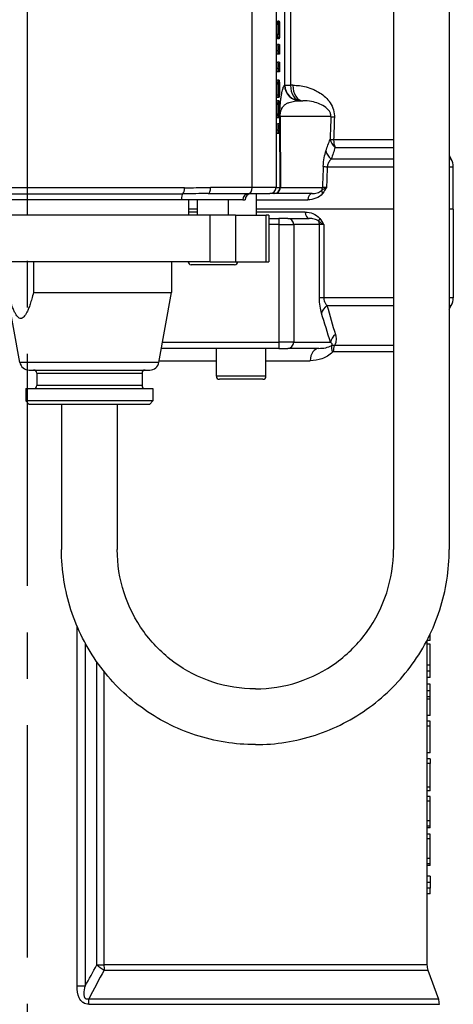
# Model space of a CAD drawing. Header units: millimetres. Extents: x -309 to 8091, y -6405 to -465.
# Tile 23 of 57: x 2917 to 3057, y -4530 to -4212. Entities that reach past the tile are written whole.
import ezdxf

# ---------------------------------------------------------------- set-up
doc = ezdxf.new("R2010")
doc.units = ezdxf.units.MM
doc.header["$LTSCALE"] = 20
doc.linetypes.add('MITTE', pattern=[2, 1.25, -0.25, 0.25, -0.25])
doc.layers.add('02-LINIE-035', color=2, linetype='CONTINUOUS')
doc.layers.add('05-ACHSE', color=1, linetype='MITTE')

msp = doc.modelspace()

# ---------------------------------------------------------------- linework, layer by layer
at = {"layer": '02-LINIE-035'}
for p, q in [((3037.88, -4082.88), (3037.88, -4382.88)), ((3055.88, -4082.88), (3055.88, -4382.88)), ((2992.24, -4265.88), (2992.24, -4157.69)), ((2999.98, -4157.49), (2999.98, -4265.88)), ((3002.82, -4232.88), (3002.82, -4161.15)), ((3004.64, -4161.15), (3004.64, -4232.88)), ((3000.77, -4213.16), (3000.27, -4213.16)), ((3000.84, -4212.4), (3000.34, -4212.4)), ((3000.99, -4212.24), (3000.49, -4212.24)), ((3000.84, -4212.4), (3000.84, -4213.41)), ((3001.05, -4213.84), (3000.93, -4213.84)), ((3000.77, -4216.44), (3000.27, -4216.44)), ((3000.92, -4216.81), (3000.9, -4216.81)), ((3001.05, -4216.21), (3000.93, -4216.21)), ((3000.83, -4217.5), (3000.33, -4217.5)), ((3000.94, -4217.86), (3000.44, -4217.86)), ((3000.98, -4219.68), (3000.48, -4219.68)), ((3000.98, -4219.68), (3001.02, -4219.68)), ((3000.26, -4222.82), (3000.26, -4221.77)), ((3000.76, -4221.77), (3000.26, -4221.77)), ((3000.76, -4222.82), (3000.26, -4222.82)), ((3001, -4220.78), (3000.5, -4220.78)), ((3000.76, -4222.82), (3000.76, -4221.77)), ((3000.76, -4221.77), (3001.03, -4221.77)), ((3001.11, -4222.82), (3000.76, -4222.82)), ((3001.11, -4222.14), (3001.11, -4222.82)), ((3000.98, -4225.42), (3000.48, -4225.42)), ((3001, -4226.52), (3000.5, -4226.52)), ((3000.98, -4225.42), (3001.02, -4225.42)), ((3000.26, -4228.56), (3000.26, -4227.51)), ((3000.76, -4227.51), (3000.26, -4227.51)), ((3000.76, -4228.56), (3000.26, -4228.56)), ((3000.76, -4228.56), (3000.76, -4227.51)), ((3000.76, -4227.51), (3001.03, -4227.51)), ((3001.11, -4228.56), (3000.76, -4228.56)), ((3001.11, -4227.89), (3001.11, -4228.56)), ((3000.92, -4231.2), (3000.42, -4231.2)), ((3000.92, -4232.9), (3000.81, -4232.9)), ((3001.02, -4232.54), (3000.95, -4232.54)), ((3002.73, -4232.88), (3002.82, -4232.88)), ((3002.82, -4232.88), (3004.64, -4232.88)), ((3005.39, -4232.88), (3004.64, -4232.88)), ((3000.92, -4235.29), (3000.81, -4235.29)), ((3001.06, -4233.32), (3000.97, -4233.32)), ((3001.05, -4235.24), (3000.97, -4235.24)), ((3001.02, -4235.64), (3000.97, -4235.64)), ((3001.02, -4236.68), (3001.02, -4235.64)), ((3000.79, -4238.72), (3000.29, -4238.72)), ((3000.87, -4236.83), (3000.37, -4236.83)), ((3000.93, -4237.87), (3000.43, -4237.87)), ((3000.81, -4239.49), (3001.05, -4239.49)), ((3001.02, -4236.68), (3000.91, -4236.68)), ((3007.72, -4237.88), (3008.59, -4237.88)), ((3000.77, -4242.21), (3000.27, -4242.21)), ((3000.93, -4243.44), (3000.43, -4243.44)), ((3000.98, -4245.31), (3000.48, -4245.31)), ((3000.98, -4245.31), (3001.02, -4245.31)), ((3001.28, -4265.88), (3001.18, -4243.09)), ((3001.29, -4243.01), (3001.38, -4265.93)), ((3017.68, -4243.01), (3001.29, -4243.01)), ((3000.26, -4248.45), (3000.26, -4247.4)), ((3000.76, -4247.4), (3000.26, -4247.4)), ((3000.76, -4248.45), (3000.26, -4248.45)), ((3001, -4246.41), (3000.5, -4246.41)), ((3000.76, -4248.45), (3000.76, -4247.4)), ((3000.76, -4247.4), (3001.03, -4247.4)), ((3001.11, -4248.45), (3000.76, -4248.45)), ((3001.11, -4247.77), (3001.11, -4248.45)), ((3037.88, -4250.48), (3018.54, -4250.48)), ((3019.03, -4252.98), (3037.88, -4252.98)), ((3037.88, -4256.72), (3017.8, -4256.72)), ((3055.88, -4255.61), (3056.52, -4256.72)), ((3056.52, -4256.72), (3055.88, -4256.72)), ((3016.5, -4259.22), (3037.88, -4259.22)), ((3055.88, -4259.22), (3057.19, -4259.22)), ((3057.19, -4272.88), (3057.19, -4259.22)), ((2970.41, -4266.01), (2868.97, -4266.01)), ((2869.48, -4267.94), (2969.9, -4267.94)), ((2974.56, -4267.91), (2974.56, -4267.91)), ((2978.04, -4267.88), (2991.27, -4267.88)), ((2992.24, -4265.88), (2978.83, -4265.88)), ((2991.27, -4267.88), (2997.98, -4267.88)), ((2999.98, -4265.88), (2992.24, -4265.88)), ((2993.69, -4274.88), (2993.69, -4267.88)), ((2999.28, -4267.88), (2997.98, -4267.88)), ((2999.45, -4267.88), (2999.28, -4267.88)), ((3011.58, -4267.88), (2999.45, -4267.88)), ((2999.98, -4265.88), (3001.28, -4265.88)), ((3001.38, -4265.93), (3014.94, -4265.93)), ((2969.39, -4269.88), (2869.99, -4269.88)), ((2989.23, -4269.88), (2969.39, -4269.88)), ((2971.69, -4269.88), (2971.69, -4274.88)), ((2974.56, -4274.88), (2974.56, -4269.88)), ((2984.56, -4274.88), (2984.56, -4269.88)), ((2989.23, -4269.88), (2989.99, -4269.88)), ((2989.99, -4269.88), (2989.99, -4269.88)), ((2993.69, -4269.88), (3010.26, -4269.88)), ((2974.56, -4272.88), (2971.69, -4272.88)), ((2974.56, -4272.88), (2971.69, -4272.88)), ((2974.56, -4273.88), (2971.69, -4273.88)), ((3037.88, -4272.88), (2993.69, -4272.88)), ((3037.88, -4272.88), (2993.69, -4272.88)), ((3009.36, -4273.88), (2993.69, -4273.88)), ((3057.19, -4272.88), (3055.88, -4272.88)), ((3057.19, -4272.88), (3055.88, -4272.88)), ((3057.19, -4272.88), (3057.19, -4301.56)), ((2978.64, -4274.88), (2898.11, -4274.88)), ((2978.64, -4289.88), (2978.64, -4274.88)), ((2986.84, -4274.88), (2978.64, -4274.88)), ((2986.84, -4274.88), (2996.75, -4274.88)), ((2986.84, -4274.88), (2986.84, -4289.88)), ((2996.75, -4289.88), (2996.75, -4274.88)), ((2997.66, -4274.88), (2996.75, -4274.88)), ((2997.66, -4274.88), (2997.66, -4289.88)), ((2997.66, -4275.88), (3000.91, -4275.88)), ((3003.72, -4275.88), (3000.91, -4275.88)), ((3003.72, -4275.88), (3010.66, -4275.88)), ((3000.96, -4277.88), (2997.66, -4277.88)), ((3000.96, -4277.88), (3005.66, -4277.88)), ((3000.96, -4315.88), (3000.96, -4277.88)), ((3013.99, -4277.88), (3005.66, -4277.88)), ((3005.66, -4277.88), (3005.66, -4315.88)), ((3015.34, -4277.88), (3013.99, -4277.88)), ((3013.99, -4301.56), (3013.99, -4277.88)), ((3015.34, -4277.88), (3015.34, -4301.56)), ((2978.64, -4289.88), (2898.11, -4289.88)), ((2921.62, -4289.88), (2921.62, -4299.88)), ((2966.19, -4289.88), (2966.19, -4299.88)), ((2978.64, -4289.88), (2986.84, -4289.88)), ((2986.84, -4289.88), (2996.75, -4289.88)), ((2996.75, -4289.88), (2997.66, -4289.88)), ((2986.56, -4290.88), (2972.56, -4290.88)), ((2917.25, -4322.41), (2913.19, -4299.88)), ((2921.62, -4299.88), (2966.19, -4299.88)), ((2962.13, -4322.41), (2966.19, -4299.88)), ((3015.34, -4301.56), (3013.99, -4301.56)), ((3037.88, -4301.56), (3015.34, -4301.56)), ((3057.19, -4301.56), (3055.88, -4301.56)), ((3016.4, -4304.03), (3037.88, -4304.03)), ((3055.88, -4304.03), (3056.54, -4304.03)), ((3055.88, -4305.19), (3056.54, -4304.03)), ((2963.31, -4315.88), (3000.96, -4315.88)), ((3005.66, -4315.88), (3000.96, -4315.88)), ((3005.66, -4315.88), (3017.58, -4315.88)), ((3000.91, -4317.88), (2962.95, -4317.88)), ((2980.69, -4326.88), (2980.69, -4317.88)), ((2996.69, -4326.88), (2996.69, -4317.88)), ((3000.91, -4317.88), (3003.72, -4317.88)), ((3013.82, -4317.88), (3003.72, -4317.88)), ((3018.44, -4318.94), (3037.88, -4318.94)), ((3037.88, -4316.96), (3018.84, -4316.96)), ((2962.23, -4321.88), (2980.69, -4321.88)), ((2996.69, -4321.88), (3010.99, -4321.88)), ((2962.13, -4322.41), (2917.25, -4322.41)), ((2920.2, -4324.88), (2959.18, -4324.88)), ((2922.69, -4325.88), (2956.69, -4325.88)), ((2922.69, -4325.88), (2922.69, -4329.88)), ((2956.69, -4325.88), (2956.69, -4329.88)), ((2996.69, -4326.88), (2980.69, -4326.88)), ((2995.69, -4327.88), (2981.69, -4327.88)), ((2919.19, -4330.88), (2960.19, -4330.88)), ((2919.19, -4330.88), (2919.19, -4334.88)), ((2956.69, -4329.88), (2922.69, -4329.88)), ((2960.19, -4330.88), (2960.19, -4334.88)), ((2960.19, -4334.88), (2919.19, -4334.88)), ((2920.19, -4335.88), (2919.19, -4334.88)), ((2959.19, -4335.88), (2960.19, -4334.88)), ((2920.19, -4335.88), (2959.19, -4335.88)), ((2930.69, -4335.88), (2930.69, -4382.88)), ((2948.69, -4335.88), (2948.69, -4382.88)), ((2935.7, -4523.85), (2935.7, -4407.59)), ((3049.69, -4411.03), (3049.29, -4411.03)), ((3049.69, -4411.03), (3049.69, -4410.2)), ((3049.69, -4412.26), (3049.69, -4411.03)), ((2938.32, -4413.02), (2938.32, -4523.85)), ((3048.69, -4412.2), (3048.69, -4420.19)), ((3049.69, -4412.26), (3048.69, -4412.26)), ((3049.69, -4413.41), (3048.69, -4413.41)), ((3049.69, -4420.19), (3049.69, -4413.41)), ((2942.14, -4517.01), (2942.14, -4419.2)), ((3048.69, -4420.19), (3048.69, -4422.11)), ((3049.69, -4420.19), (3048.69, -4420.19)), ((3049.69, -4422.11), (3049.69, -4420.19)), ((2944.4, -4422.23), (2944.4, -4517.01)), ((3049.69, -4422.11), (3048.69, -4422.11)), ((3048.69, -4422.11), (3048.69, -4428.5)), ((3049.69, -4424.22), (3049.69, -4422.11)), ((3049.69, -4424.22), (3048.69, -4424.22)), ((3049.69, -4426.31), (3048.69, -4426.31)), ((3049.69, -4428.5), (3049.69, -4426.31)), ((3048.69, -4428.5), (3048.69, -4430.47)), ((3049.69, -4428.5), (3048.69, -4428.5)), ((3049.69, -4430.47), (3048.69, -4430.47)), ((3048.69, -4430.47), (3048.69, -4441.51)), ((3049.69, -4430.47), (3049.69, -4428.5)), ((3049.69, -4431.2), (3049.69, -4430.47)), ((3049.69, -4431.2), (3048.69, -4431.2)), ((3049.69, -4436.43), (3049.69, -4431.2)), ((3049.69, -4436.43), (3048.69, -4436.43)), ((3049.69, -4438.34), (3048.69, -4438.34)), ((3049.69, -4439.89), (3048.69, -4439.89)), ((3049.69, -4439.89), (3049.69, -4438.34)), ((3049.69, -4448.57), (3049.69, -4439.89)), ((3048.69, -4445.17), (3048.69, -4453.65)), ((3049.69, -4448.57), (3048.69, -4448.57)), ((3049.69, -4450.47), (3048.69, -4450.47)), ((3049.69, -4452.01), (3048.69, -4452.01)), ((3049.69, -4450.47), (3049.69, -4452.01)), ((3049.69, -4459.6), (3049.69, -4452.01)), ((3048.69, -4457.29), (3048.69, -4466.04)), ((3049.69, -4459.6), (3048.69, -4459.6)), ((3049.69, -4460.83), (3048.69, -4460.83)), ((3049.69, -4460.83), (3049.69, -4459.6)), ((3049.69, -4462.61), (3048.69, -4462.61)), ((3049.69, -4464.16), (3048.69, -4464.16)), ((3049.69, -4464.16), (3049.69, -4462.61)), ((3049.69, -4470.55), (3049.69, -4464.16)), ((3048.69, -4469.38), (3048.69, -4478.18)), ((3049.69, -4470.55), (3048.69, -4470.55)), ((3049.69, -4472.24), (3049.69, -4470.55)), ((3049.69, -4472.24), (3048.69, -4472.24)), ((3049.69, -4472.8), (3048.69, -4472.8)), ((3049.69, -4474.76), (3048.69, -4474.76)), ((3049.69, -4472.8), (3049.69, -4472.24)), ((3049.69, -4476.3), (3049.69, -4474.76)), ((3049.69, -4476.3), (3048.69, -4476.3)), ((3049.69, -4482.69), (3049.69, -4476.3)), ((3048.69, -4481.53), (3048.69, -4492.21)), ((3049.69, -4482.69), (3048.69, -4482.69)), ((3049.69, -4484.38), (3048.69, -4484.38)), ((3049.69, -4484.38), (3049.69, -4482.69)), ((3049.69, -4484.95), (3049.69, -4484.38)), ((3049.69, -4484.95), (3048.69, -4484.95)), ((3049.69, -4488.37), (3048.69, -4488.37)), ((3049.69, -4490.39), (3048.69, -4490.39)), ((3049.69, -4488.37), (3049.69, -4490.39)), ((3049.69, -4490.39), (3049.69, -4492.21)), ((3048.69, -4492.21), (3048.69, -4494.13)), ((3049.69, -4492.21), (3048.69, -4492.21)), ((3049.69, -4494.13), (3049.69, -4492.21)), ((3049.69, -4494.13), (3048.69, -4494.13)), ((3048.69, -4494.13), (3048.69, -4517.01)), ((2942.14, -4517.01), (2944.4, -4517.01)), ((3048.69, -4517.01), (2944.4, -4517.01)), ((2944.46, -4518.72), (3048.99, -4518.72)), ((3048.99, -4518.72), (3052.39, -4528.05)), ((2938.32, -4523.85), (2935.7, -4523.85)), ((3052.39, -4528.05), (2939.48, -4528.05)), ((2939.53, -4529.76), (3052.69, -4529.76))]:
    msp.add_line(p, q, dxfattribs=at)
for centre, radius, start, end in [((3052.19, -4259.22), 5, 0, 30), ((2991.99, -4269.88), 2, 90, 180), ((2972.56, -4289.88), 1, 180, 270), ((2986.56, -4289.88), 1, 270, 0), ((3052.19, -4301.56), 5, 330.4612, 0), ((2920.2, -4321.88), 3, 190.204, 270), ((2921.69, -4325.88), 1, 0, 90), ((2957.69, -4325.88), 1, 90, 180), ((2959.18, -4321.88), 3, 270, 349.796), ((2981.69, -4326.88), 1, 180, 270), ((2995.69, -4326.88), 1, 270, 0), ((2921.69, -4329.88), 1, 270, 0), ((2957.69, -4329.88), 1, 180, 270), ((3053.69, -4517.01), 5, 180, 200), ((3047.69, -4529.76), 5, 0, 20)]:
    msp.add_arc(centre, radius, start, end, dxfattribs=at)
for centre, major_axis, ratio, start_param, end_param in [((3008.21, -4073.68), (7.77, 144.18), 0.011774, 3.001527, 3.07087), ((3008.71, -4073.68), (7.77, 144.18), 0.011774, 3.001527, 3.07087), ((3000.97, -4227.72), (0.45, -9.88), 0.021825, 3.76163, 3.933669), ((3001.47, -4227.72), (0.45, -9.88), 0.021825, 3.76163, 3.933669), ((3000.53, -4196.26), (0.05, -26.13), 0.008193, 5.931016, 6.066347), ((3001.03, -4196.26), (0.05, -26.13), 0.008193, 5.931016, 6.066347), ((3000.97, -4233.46), (0.45, -9.88), 0.021825, 3.76163, 3.933669), ((3000.53, -4202), (0.05, -26.13), 0.008193, 5.931016, 6.066347), ((3001.47, -4233.46), (0.45, -9.88), 0.021825, 3.76163, 3.933669), ((3001.03, -4202), (0.05, -26.13), 0.008193, 5.931016, 6.066347), ((2998.14, -4264.37), (-2.79, -32.13), 0.02539, 3.007636, 3.137538), ((2995.15, -4314.31), (5.62, 82.91), 0.01855, 6.077686, 6.141921), ((2999.5, -4255.9), (-1.41, -23.76), 0.028959, 2.828239, 2.962076), ((3007.72, -4232.88), (0, -5), 0.999391, 4.712389, 6.283185), ((3007.81, -4232.88), (0, -5), 0.999391, 4.712389, 6.283185), ((3007.81, -4232.88), (0, -5), 0.63399, 4.712389, 6.283185), ((3008.59, -4232.88), (0, -5), 0.639562, 4.712389, 6.283185), ((2998.83, -4216.12), (-2.11, 19.68), 0.036385, 3.264194, 3.375427), ((2964.18, -3169.85), (36.82, -1066.87), 0.002726, 0.007664, 0.038724), ((3000.97, -4253.34), (0.45, -9.88), 0.021825, 3.76163, 3.933669), ((3001.47, -4253.34), (0.45, -9.88), 0.021825, 3.76163, 3.933669), ((3004.18, -4243.09), (-3, -0.01), 0.115556, 6.019671, 6.248043), ((2914.86, -8960.15), (134.27, 5308.2), 0.006773, 0.476571, 0.479576), ((3022.51, -4243.14), (-5, 0.19), 0.042169, 0.261946, 0.739009), ((2919.69, -8960.28), (129.44, 5308.2), 0.00653, 0.476559, 0.479564), ((3000.53, -4221.89), (0.05, -26.13), 0.008193, 5.931016, 6.066347), ((3001.03, -4221.89), (0.05, -26.13), 0.008193, 5.931016, 6.066347), ((3022.22, -4250.48), (4.7, -1.7), 0.761845, 3.552481, 4.267552), ((3022.22, -4250.48), (-5, 0.19), 0.041811, 0.261942, 0.742005), ((3022.22, -4250.48), (0, -5), 0.737656, 4.712389, 5.235988), ((3020.9, -4254.22), (4.73, -1.63), 0.74526, 3.540089, 4.273806), ((2914.86, -8960.15), (137.65, 5441.86), 0.006773, 0.528063, 0.530555), ((3020.02, -4259.22), (-5, 0.18), 0.036552, 0.261887, 0.790366), ((2919.69, -8960.28), (132.82, 5441.86), 0.006536, 0.528052, 0.530476), ((2970.07, -4269.88), (0, 2), 0.338127, 0.25268, 1.570796), ((2969.73, -4266.01), (0, -2), 0.338127, 0.25268, 1.570796), ((2978.04, -4265.88), (0, -2), 0.394251, 0, 1.570796), ((2991.23, -4269.88), (0, 2), 0.999391, 0, 1.570796), ((2991.99, -4269.88), (0, 2), 0.999391, 0, 1.570796), ((2991.27, -4265.88), (0, -2), 0.483671, 0, 1.570796), ((2997.98, -4265.88), (0, -2), 0.999391, 0, 1.570796), ((2999.28, -4265.88), (0, -2), 0.999391, 0, 1.570796), ((2999.45, -4265.88), (0, -2), 0.965926, 0, 1.544616), ((3004.27, -4265.88), (-3, 0.01), 0.077034, 0.035667, 0.264039), ((3011.58, -4269.88), (0, 2), 0.658713, 0, 1.570796), ((3016.39, -4267.81), (-1.59, 1.22), 0.504645, 0.265955, 0.987802), ((3013.01, -4265.88), (0, 2), 0.965926, 4.210572, 4.686209), ((3018.82, -4265.89), (-4.05, -0.07), 0.015324, 5.397208, 5.997294), ((3010.66, -4273.88), (0, -2), 0.652136, 4.712389, 6.283185), ((3000.91, -4277.88), (0, 2), 0.026177, 4.712389, 6.283185), ((3003.72, -4277.88), (0, 2), 0.965926, 4.712389, 6.283185), ((3015.42, -4275.93), (-1.58, -1.23), 0.500888, 5.285234, 6.019275), ((3012.05, -4277.88), (0, -2), 0.965926, 1.570796, 2.081647), ((3019.48, -4306.49), (-4.8, -1.41), 0.72399, 5.180725, 5.89857), ((3000.91, -4315.88), (0, -2), 0.026177, 0, 1.570796), ((3003.72, -4315.88), (0, -2), 0.965926, 0, 1.570796), ((3022.41, -4315.88), (-4.74, -1.59), 0.765149, 5.197722, 5.869502), ((3013.82, -4321.88), (0, 4), 0.70778, 0, 1.570796), ((3021.24, -4319.08), (-2.89, 2.76), 0.632475, 0.286621, 0.985705), ((3021.5, -4318.94), (0, -4), 0.765495, 4.19684, 4.712389), ((2945.36, -4517.01), (-4.33, 2.5), 0.386247, 0.979995, 1.58551), ((2945.36, -4517.01), (0, 5), 0.191532, 1.570796, 1.919862), ((2938.78, -4529.76), (0, 5), 0.149144, 4.712389, 5.061455)]:
    msp.add_ellipse(centre, major_axis=major_axis, ratio=ratio, start_param=start_param, end_param=end_param, dxfattribs=at)
for points, knots in [([(3000.27, -4216.44), (3000.26, -4215.98), (3000.25, -4215.43), (3000.25, -4214.13), (3000.26, -4213.59), (3000.27, -4213.16)], [0, 0, 0, 0, 0.485175, 0.485175, 1, 1, 1, 1]), ([(3000.77, -4216.44), (3000.76, -4215.98), (3000.75, -4215.43), (3000.75, -4214.13), (3000.76, -4213.59), (3000.77, -4213.16)], [0, 0, 0, 0, 0.485175, 0.485175, 1, 1, 1, 1]), ([(3000.84, -4213.41), (3000.82, -4213.49), (3000.81, -4213.66), (3000.79, -4214.14), (3000.78, -4214.45), (3000.78, -4215.15), (3000.79, -4215.43), (3000.79, -4215.67)], [0, 0, 0, 0, 0.349593, 0.349593, 0.699187, 0.699187, 1, 1, 1, 1]), ([(3000.92, -4216.81), (3000.91, -4216.6), (3000.89, -4216.31), (3000.88, -4215.59), (3000.87, -4215.19), (3000.87, -4214.07), (3000.88, -4213.47), (3000.93, -4212.49), (3000.95, -4212.24), (3001.02, -4212.24), (3001.05, -4212.5), (3001.07, -4213.01)], [0, 0, 0, 0, 0.141774, 0.141774, 0.283548, 0.283548, 0.520228, 0.520228, 0.756423, 0.756423, 1, 1, 1, 1]), ([(3000.93, -4213.81), (3000.92, -4214.14), (3000.91, -4214.55), (3000.91, -4215.51), (3000.92, -4215.91), (3000.93, -4216.22)], [0, 0, 0, 0, 0.498195, 0.498195, 1, 1, 1, 1]), ([(3001.05, -4213.84), (3001.03, -4213.49), (3001.01, -4213.32), (3000.96, -4213.32), (3000.95, -4213.49), (3000.93, -4213.81)], [0, 0, 0, 0, 0.526636, 0.526636, 1, 1, 1, 1]), ([(3001.05, -4216.21), (3001.06, -4215.89), (3001.07, -4215.51), (3001.07, -4214.59), (3001.06, -4214.19), (3001.05, -4213.84)], [0, 0, 0, 0, 0.492366, 0.492366, 1, 1, 1, 1]), ([(3001.07, -4213.01), (3001.09, -4213.52), (3001.11, -4214.16), (3001.11, -4215.48), (3001.1, -4215.99), (3001.09, -4216.45)], [0, 0, 0, 0, 0.580475, 0.580475, 1, 1, 1, 1]), ([(3000.79, -4215.67), (3000.8, -4215.91), (3000.81, -4216.11), (3000.83, -4216.42), (3000.84, -4216.55), (3000.88, -4216.76), (3000.89, -4216.81), (3000.91, -4216.81), (3000.92, -4216.81), (3000.92, -4216.81)], [0, 0, 0, 0, 0.321705, 0.321705, 0.643411, 0.643411, 0.965116, 0.965116, 1, 1, 1, 1]), ([(3001.09, -4216.45), (3001.07, -4216.91), (3001.06, -4217.26), (3001.01, -4217.74), (3000.98, -4217.86), (3000.89, -4217.86), (3000.86, -4217.74), (3000.83, -4217.5)], [0, 0, 0, 0, 0.329561, 0.329561, 0.658208, 0.658208, 1, 1, 1, 1]), ([(3000.93, -4216.22), (3000.95, -4216.54), (3000.97, -4216.69), (3001.01, -4216.69), (3001.03, -4216.53), (3001.05, -4216.21)], [0, 0, 0, 0, 0.500726, 0.500726, 1, 1, 1, 1]), ([(3001.02, -4219.68), (3001.03, -4220.26), (3001.04, -4220.77), (3001.07, -4221.65), (3001.09, -4221.96), (3001.11, -4222.14)], [0, 0, 0, 0, 0.498943, 0.498943, 1, 1, 1, 1]), ([(3001.02, -4225.42), (3001.03, -4226.01), (3001.04, -4226.52), (3001.07, -4227.4), (3001.09, -4227.71), (3001.11, -4227.89)], [0, 0, 0, 0, 0.498943, 0.498943, 1, 1, 1, 1]), ([(3000.37, -4236.83), (3000.35, -4236.83), (3000.33, -4236.72), (3000.29, -4236.25), (3000.27, -4235.94), (3000.25, -4235.13), (3000.25, -4234.67), (3000.25, -4233.29), (3000.26, -4232.58), (3000.32, -4231.47), (3000.36, -4231.2), (3000.42, -4231.2)], [0.3195655, 0.3195655, 0.3195655, 0.3195655, 0.4013018, 0.4013018, 0.4833007, 0.4833007, 0.5652997, 0.5652997, 0.7047536, 0.7047536, 0.8442076, 0.8442076, 0.8442076, 0.8442076]), ([(3000.97, -4233.17), (3000.98, -4233.53), (3000.98, -4233.91), (3000.98, -4235.01), (3000.97, -4235.61), (3000.93, -4236.59), (3000.9, -4236.83), (3000.85, -4236.83), (3000.83, -4236.72), (3000.79, -4236.25), (3000.77, -4235.94), (3000.75, -4235.13), (3000.75, -4234.67), (3000.75, -4233.29), (3000.76, -4232.58), (3000.81, -4231.47), (3000.86, -4231.2), (3000.99, -4231.2), (3001.03, -4231.5), (3001.07, -4232.11)], [0, 0, 0, 0, 0.071175, 0.071175, 0.195497, 0.195497, 0.319566, 0.319566, 0.401302, 0.401302, 0.483301, 0.483301, 0.5653, 0.5653, 0.704754, 0.704754, 0.844208, 0.844208, 1, 1, 1, 1]), ([(3000.83, -4232.63), (3000.81, -4232.79), (3000.8, -4233), (3000.79, -4233.55), (3000.78, -4233.84), (3000.78, -4234.59), (3000.79, -4234.97), (3000.81, -4235.28)], [0, 0, 0, 0, 0.288333, 0.288333, 0.576667, 0.576667, 1, 1, 1, 1]), ([(3000.92, -4232.9), (3000.91, -4232.57), (3000.89, -4232.4), (3000.85, -4232.4), (3000.84, -4232.48), (3000.83, -4232.63)], [0, 0, 0, 0, 0.605364, 0.605364, 1, 1, 1, 1]), ([(3000.92, -4235.29), (3000.94, -4234.98), (3000.94, -4234.58), (3000.94, -4233.63), (3000.94, -4233.23), (3000.92, -4232.9)], [0, 0, 0, 0, 0.501838, 0.501838, 1, 1, 1, 1]), ([(3001.07, -4232.11), (3001.09, -4232.65), (3001.11, -4233.36), (3001.11, -4234.93), (3001.1, -4235.48), (3001.08, -4235.91)], [0, 0, 0, 0, 0.572222, 0.572222, 1, 1, 1, 1]), ([(3001.18, -4243.09), (3001.18, -4243.04), (3001.18, -4242.99), (3001.18, -4242.94), (3001.18, -4242.91), (3001.18, -4242.88), (3001.18, -4242.84), (3001.18, -4242.79), (3001.18, -4242.74), (3001.18, -4242.69), (3001.18, -4242.61), (3001.18, -4242.54), (3001.19, -4242.46), (3001.19, -4242.35), (3001.19, -4242.24), (3001.19, -4242.13), (3001.19, -4242.05), (3001.19, -4241.96), (3001.19, -4241.88), (3001.19, -4241.87), (3001.19, -4241.86), (3001.19, -4241.84), (3001.2, -4241.78), (3001.2, -4241.69), (3001.2, -4241.67), (3001.2, -4241.56), (3001.2, -4241.45), (3001.21, -4241.34), (3001.21, -4241.33), (3001.21, -4241.32), (3001.21, -4241.31), (3001.21, -4241.2), (3001.22, -4241.08), (3001.22, -4241.01), (3001.22, -4240.84), (3001.23, -4240.67), (3001.24, -4240.5), (3001.24, -4240.44), (3001.25, -4240.38), (3001.25, -4240.31), (3001.25, -4240.24), (3001.26, -4240.14), (3001.26, -4240.09), (3001.28, -4239.85), (3001.29, -4239.62), (3001.31, -4239.39), (3001.32, -4239.25), (3001.33, -4239.11), (3001.34, -4238.97), (3001.34, -4238.92), (3001.35, -4238.86), (3001.35, -4238.82), (3001.38, -4238.5), (3001.41, -4238.19), (3001.45, -4237.88), (3001.47, -4237.66), (3001.5, -4237.44), (3001.53, -4237.22), (3001.53, -4237.19), (3001.54, -4237.15), (3001.54, -4237.12), (3001.57, -4236.9), (3001.6, -4236.68), (3001.64, -4236.46), (3001.66, -4236.32), (3001.69, -4236.18), (3001.71, -4236.04), (3001.72, -4235.99), (3001.73, -4235.93), (3001.74, -4235.89), (3001.77, -4235.71), (3001.8, -4235.54), (3001.83, -4235.38), (3001.86, -4235.22), (3001.9, -4235.05), (3001.93, -4234.9), (3002, -4234.6), (3002.06, -4234.34), (3002.13, -4234.1), (3002.19, -4233.88), (3002.24, -4233.69), (3002.3, -4233.53), (3002.31, -4233.51), (3002.32, -4233.49), (3002.33, -4233.47), (3002.39, -4233.28), (3002.46, -4233.14), (3002.53, -4233.04), (3002.6, -4232.94), (3002.66, -4232.88), (3002.73, -4232.88)], [0, 0, 0, 0, 0.001582, 0.001582, 0.001582, 0.002692, 0.002692, 0.002692, 0.004384, 0.004384, 0.004384, 0.006878, 0.006878, 0.006878, 0.010481, 0.010481, 0.010481, 0.013269, 0.013269, 0.013269, 0.013672, 0.013672, 0.013672, 0.015625, 0.015625, 0.015625, 0.023437, 0.023437, 0.023437, 0.024077, 0.024077, 0.024077, 0.03125, 0.03125, 0.03125, 0.048182, 0.048182, 0.048182, 0.054687, 0.054687, 0.054687, 0.0625, 0.0625, 0.0625, 0.096368, 0.096368, 0.096368, 0.117187, 0.117187, 0.117187, 0.125, 0.125, 0.125, 0.192857, 0.192857, 0.192857, 0.242187, 0.242187, 0.242187, 0.25, 0.25, 0.25, 0.31557, 0.31557, 0.31557, 0.359375, 0.359375, 0.359375, 0.375, 0.375, 0.375, 0.4375, 0.4375, 0.4375, 0.5, 0.5, 0.5, 0.625, 0.625, 0.625, 0.734375, 0.734375, 0.734375, 0.75, 0.75, 0.75, 0.868928, 0.868928, 0.868928, 1, 1, 1, 1]), ([(3005.39, -4232.88), (3006.86, -4232.88), (3008.28, -4233.07), (3009.65, -4233.43), (3010.49, -4233.65), (3011.31, -4233.94), (3012.11, -4234.29), (3012.62, -4234.52), (3013.13, -4234.78), (3013.62, -4235.08), (3013.65, -4235.09), (3013.67, -4235.1), (3013.69, -4235.11), (3014.93, -4235.85), (3016.1, -4236.79), (3017.06, -4238.05), (3017.08, -4238.07), (3017.1, -4238.09), (3017.12, -4238.12), (3018.04, -4239.33), (3018.79, -4240.99), (3018.81, -4242.81), (3018.81, -4242.92), (3018.81, -4243.03), (3018.81, -4243.14)], [0, 0, 0, 0, 0.247098, 0.247098, 0.247098, 0.397904, 0.397904, 0.397904, 0.495871, 0.495871, 0.495871, 0.5, 0.5, 0.5, 0.745702, 0.745702, 0.745702, 0.75, 0.75, 0.75, 0.985724, 0.985724, 0.985724, 1, 1, 1, 1]), ([(3000.81, -4235.28), (3000.82, -4235.6), (3000.84, -4235.76), (3000.89, -4235.76), (3000.91, -4235.6), (3000.92, -4235.29)], [0, 0, 0, 0, 0.509434, 0.509434, 1, 1, 1, 1]), ([(3001.05, -4235.24), (3001.06, -4234.96), (3001.07, -4234.61), (3001.07, -4233.86), (3001.07, -4233.57), (3001.06, -4233.32)], [0, 0, 0, 0, 0.554779, 0.554779, 1, 1, 1, 1]), ([(3000.27, -4242.21), (3000.26, -4241.8), (3000.25, -4241.28), (3000.25, -4239.83), (3000.26, -4239.19), (3000.29, -4238.72)], [0, 0, 0, 0, 0.431846, 0.431846, 1, 1, 1, 1]), ([(3000.77, -4242.21), (3000.76, -4241.8), (3000.75, -4241.28), (3000.75, -4239.83), (3000.76, -4239.19), (3000.79, -4238.72)], [0, 0, 0, 0, 0.431846, 0.431846, 1, 1, 1, 1]), ([(3001.05, -4239.49), (3001.02, -4239.13), (3000.98, -4238.95), (3000.87, -4238.95), (3000.83, -4239.12), (3000.79, -4239.77), (3000.78, -4240.17), (3000.78, -4241.14), (3000.79, -4241.54), (3000.81, -4241.87)], [0, 0, 0, 0, 0.250572, 0.250572, 0.501143, 0.501143, 0.751024, 0.751024, 1, 1, 1, 1]), ([(3000.79, -4238.72), (3000.81, -4238.15), (3000.86, -4237.87), (3000.97, -4237.87), (3001, -4237.98), (3001.05, -4238.39), (3001.07, -4238.7), (3001.09, -4239.11)], [0, 0, 0, 0, 0.442623, 0.442623, 0.721311, 0.721311, 1, 1, 1, 1]), ([(3000.81, -4241.87), (3000.83, -4242.2), (3000.87, -4242.36), (3000.98, -4242.36), (3001.02, -4242.2), (3001.06, -4241.54), (3001.07, -4241.13), (3001.07, -4240.16), (3001.06, -4239.78), (3001.05, -4239.49)], [0, 0, 0, 0, 0.24984, 0.24984, 0.500928, 0.500928, 0.752712, 0.752712, 1, 1, 1, 1]), ([(3001.09, -4239.11), (3001.1, -4239.52), (3001.11, -4240.04), (3001.11, -4241.11), (3001.1, -4241.52), (3001.09, -4241.86)], [0, 0, 0, 0, 0.576052, 0.576052, 1, 1, 1, 1]), ([(3001.29, -4243.01), (3001.28, -4242.97), (3001.28, -4242.94), (3001.28, -4242.9), (3001.28, -4242.88), (3001.28, -4242.82), (3001.28, -4242.79), (3001.29, -4242.7), (3001.29, -4242.66), (3001.29, -4242.54), (3001.3, -4242.47), (3001.31, -4242.36), (3001.31, -4242.3), (3001.32, -4242.21), (3001.33, -4242.16), (3001.34, -4242.04), (3001.35, -4241.97), (3001.38, -4241.83), (3001.39, -4241.77), (3001.42, -4241.59), (3001.45, -4241.49), (3001.5, -4241.3), (3001.52, -4241.22), (3001.6, -4240.98), (3001.65, -4240.84), (3001.75, -4240.59), (3001.81, -4240.47), (3001.97, -4240.16), (3002.08, -4239.98), (3002.31, -4239.67), (3002.43, -4239.54), (3002.67, -4239.29), (3002.79, -4239.19), (3003.05, -4238.99), (3003.18, -4238.91), (3003.58, -4238.67), (3003.86, -4238.55), (3004.43, -4238.34), (3004.73, -4238.26), (3005.33, -4238.12), (3005.64, -4238.07), (3006.25, -4237.98), (3006.55, -4237.94), (3007.15, -4237.9), (3007.45, -4237.88), (3007.72, -4237.88)], [0, 0, 0, 0, 0.000488, 0.000488, 0.000977, 0.000977, 0.001953, 0.001953, 0.003906, 0.003906, 0.007812, 0.007812, 0.011719, 0.011719, 0.015625, 0.015625, 0.023438, 0.023438, 0.03125, 0.03125, 0.046875, 0.046875, 0.0625, 0.0625, 0.09375, 0.09375, 0.125, 0.125, 0.1875, 0.1875, 0.25, 0.25, 0.3125, 0.3125, 0.375, 0.375, 0.5, 0.5, 0.625, 0.625, 0.75, 0.75, 0.875, 0.875, 1, 1, 1, 1]), ([(3017.68, -4243.01), (3017.7, -4242.61), (3017.62, -4242.23), (3017.5, -4241.91), (3017.38, -4241.6), (3017.22, -4241.35), (3017.06, -4241.13), (3016.88, -4240.88), (3016.67, -4240.66), (3016.47, -4240.47), (3016.32, -4240.32), (3016.17, -4240.19), (3016.01, -4240.07), (3015.41, -4239.6), (3014.76, -4239.26), (3014.11, -4238.98), (3013.97, -4238.92), (3013.82, -4238.86), (3013.68, -4238.8), (3012.95, -4238.52), (3012.19, -4238.31), (3011.43, -4238.16), (3010.5, -4237.98), (3009.56, -4237.88), (3008.59, -4237.88)], [0, 0, 0, 0, 0.0625, 0.0625, 0.0625, 0.125, 0.125, 0.125, 0.19686, 0.19686, 0.19686, 0.25, 0.25, 0.25, 0.45489, 0.45489, 0.45489, 0.5, 0.5, 0.5, 0.726423, 0.726423, 0.726423, 1, 1, 1, 1]), ([(3000.43, -4243.44), (3000.39, -4243.44), (3000.35, -4243.33), (3000.3, -4242.93), (3000.28, -4242.62), (3000.27, -4242.21)], [0.2965919, 0.2965919, 0.2965919, 0.2965919, 0.6477224, 0.6477224, 1, 1, 1, 1]), ([(3001.01, -4243.25), (3000.99, -4243.37), (3000.96, -4243.44), (3000.89, -4243.44), (3000.85, -4243.33), (3000.8, -4242.93), (3000.78, -4242.62), (3000.77, -4242.21)], [0, 0, 0, 0, 0.296592, 0.296592, 0.647722, 0.647722, 1, 1, 1, 1]), ([(3001.09, -4241.86), (3001.09, -4242.21), (3001.08, -4242.49), (3001.05, -4242.94), (3001.03, -4243.12), (3001.01, -4243.25)], [0, 0, 0, 0, 0.5, 0.5, 1, 1, 1, 1]), ([(3001.02, -4245.31), (3001.03, -4245.89), (3001.04, -4246.4), (3001.07, -4247.28), (3001.09, -4247.59), (3001.11, -4247.77)], [0, 0, 0, 0, 0.498943, 0.498943, 1, 1, 1, 1]), ([(3017.8, -4256.72), (3017.55, -4256.96), (3017.3, -4257.24), (3017.07, -4257.59), (3016.96, -4257.76), (3016.85, -4257.95), (3016.76, -4258.17), (3016.69, -4258.32), (3016.63, -4258.5), (3016.58, -4258.69), (3016.54, -4258.85), (3016.51, -4259.04), (3016.5, -4259.22)], [0, 0, 0, 0, 0.461269, 0.461269, 0.461269, 0.686871, 0.686871, 0.686871, 0.851732, 0.851732, 0.851732, 1, 1, 1, 1]), ([(2970.41, -4266.01), (2972.95, -4266.01), (2975.47, -4265.91), (2977.97, -4265.89), (2978.25, -4265.88), (2978.54, -4265.88), (2978.83, -4265.88)], [0, 0, 0, 0, 0.896485, 0.896485, 0.896485, 1, 1, 1, 1]), ([(3015.01, -4267.81), (3014.4, -4268.61), (3013.61, -4269.09), (3012.8, -4269.41), (3011.99, -4269.73), (3011.13, -4269.88), (3010.26, -4269.88)], [0, 0, 0, 0, 0.5, 0.5, 0.5, 1, 1, 1, 1]), ([(3011.58, -4267.88), (3012.13, -4267.88), (3012.67, -4267.81), (3013.19, -4267.66), (3013.21, -4267.65), (3013.22, -4267.65), (3013.24, -4267.64), (3013.75, -4267.49), (3014.25, -4267.29), (3014.7, -4266.84)], [0, 0, 0, 0, 0.5, 0.5, 0.5, 0.516276, 0.516276, 0.516276, 1, 1, 1, 1]), ([(3014.7, -4266.84), (3014.89, -4266.69), (3015.11, -4266.53), (3015.36, -4266.38), (3015.49, -4266.3), (3015.63, -4266.21), (3015.78, -4266.13), (3015.93, -4266.05), (3016.09, -4265.97), (3016.25, -4265.89), (3016.26, -4265.88), (3016.26, -4265.88), (3016.26, -4265.88)], [0, 0, 0, 0, 0.481133, 0.481133, 0.481133, 0.737054, 0.737054, 0.737054, 0.994978, 0.994978, 0.994978, 1, 1, 1, 1]), ([(3016.26, -4265.88), (3016.26, -4265.88), (3016.26, -4265.89), (3016.26, -4265.89), (3015.86, -4266.55), (3015.46, -4267.21), (3015.01, -4267.81)], [0, 0, 0, 0, 0.004863, 0.004863, 0.004863, 1, 1, 1, 1]), ([(3009.36, -4273.88), (3010.22, -4273.88), (3011.07, -4274.03), (3011.87, -4274.35), (3012.67, -4274.67), (3013.45, -4275.13), (3014.05, -4275.93)], [0, 0, 0, 0, 0.499277, 0.499277, 0.499277, 1, 1, 1, 1]), ([(3013.74, -4276.9), (3013.3, -4276.47), (3012.8, -4276.26), (3012.3, -4276.11), (3012.28, -4276.11), (3012.27, -4276.11), (3012.25, -4276.1), (3011.73, -4275.95), (3011.2, -4275.88), (3010.66, -4275.88)], [0, 0, 0, 0, 0.483771, 0.483771, 0.483771, 0.5, 0.5, 0.5, 1, 1, 1, 1]), ([(3015.34, -4277.88), (3015.33, -4277.88), (3015.33, -4277.88), (3015.33, -4277.88), (3015.16, -4277.79), (3015, -4277.71), (3014.84, -4277.63), (3014.69, -4277.54), (3014.55, -4277.46), (3014.41, -4277.38), (3014.16, -4277.22), (3013.94, -4277.06), (3013.74, -4276.9)], [0, 0, 0, 0, 0.004938, 0.004938, 0.004938, 0.2633, 0.2633, 0.2633, 0.519574, 0.519574, 0.519574, 1, 1, 1, 1]), ([(3014.05, -4275.93), (3014.51, -4276.53), (3014.93, -4277.2), (3015.33, -4277.87), (3015.33, -4277.87), (3015.34, -4277.88), (3015.34, -4277.88)], [0, 0, 0, 0, 0.995215, 0.995215, 0.995215, 1, 1, 1, 1]), ([(3015.34, -4301.56), (3015.34, -4301.74), (3015.35, -4301.93), (3015.38, -4302.1), (3015.43, -4302.37), (3015.51, -4302.62), (3015.61, -4302.84), (3015.66, -4302.95), (3015.71, -4303.06), (3015.77, -4303.16), (3015.96, -4303.51), (3016.18, -4303.79), (3016.4, -4304.03)], [0, 0, 0, 0, 0.155563, 0.155563, 0.155563, 0.407438, 0.407438, 0.407438, 0.542309, 0.542309, 0.542309, 1, 1, 1, 1]), ([(3017.97, -4316.95), (3017.99, -4316.92), (3018, -4316.9), (3018.01, -4316.87), (3018.02, -4316.86), (3018.03, -4316.84), (3018.03, -4316.83), (3018.04, -4316.79), (3018.05, -4316.76), (3018.06, -4316.73), (3018.06, -4316.67), (3018.06, -4316.63), (3018.06, -4316.58), (3018.05, -4316.5), (3018.02, -4316.43), (3017.99, -4316.36), (3017.98, -4316.34), (3017.96, -4316.31), (3017.95, -4316.29), (3017.85, -4316.12), (3017.72, -4316), (3017.58, -4315.88)], [0, 0, 0, 0, 0.028854, 0.028854, 0.028854, 0.048949, 0.048949, 0.048949, 0.096785, 0.096785, 0.096785, 0.187795, 0.187795, 0.187795, 0.378495, 0.378495, 0.378495, 0.458256, 0.458256, 0.458256, 1, 1, 1, 1]), ([(3019.13, -4313.42), (3019.28, -4313.9), (3019.37, -4314.42), (3019.36, -4315.02), (3019.36, -4315.04), (3019.36, -4315.07), (3019.36, -4315.1), (3019.33, -4315.67), (3019.19, -4316.32), (3018.84, -4316.96)], [0, 0, 0, 0, 0.5, 0.5, 0.5, 0.5239, 0.5239, 0.5239, 1, 1, 1, 1]), ([(3018.19, -4319.08), (3017.2, -4320.15), (3016.01, -4320.79), (3013.58, -4321.66), (3012.32, -4321.88), (3010.99, -4321.88)], [0, 0, 0, 0, 0.5, 0.5, 1, 1, 1, 1]), ([(3013.82, -4317.88), (3014.55, -4317.88), (3015.25, -4317.81), (3015.95, -4317.67), (3015.96, -4317.67), (3015.97, -4317.67), (3015.99, -4317.66), (3016.67, -4317.52), (3017.33, -4317.34), (3017.97, -4316.95)], [0, 0, 0, 0, 0.5, 0.5, 0.5, 0.509538, 0.509538, 0.509538, 1, 1, 1, 1]), ([(3018.84, -4316.96), (3018.76, -4316.95), (3018.69, -4316.94), (3018.62, -4316.93), (3018.44, -4316.92), (3018.29, -4316.92), (3018.16, -4316.93), (3018.09, -4316.93), (3018.03, -4316.94), (3017.97, -4316.95)], [0, 0, 0, 0, 0.204991, 0.204991, 0.204991, 0.708562, 0.708562, 0.708562, 1, 1, 1, 1]), ([(3018.19, -4319.08), (3018.21, -4319.05), (3018.24, -4319.03), (3018.26, -4319.01), (3018.3, -4318.98), (3018.35, -4318.95), (3018.39, -4318.94), (3018.41, -4318.94), (3018.42, -4318.94), (3018.44, -4318.94)], [0, 0, 0, 0, 0.325341, 0.325341, 0.325341, 0.817251, 0.817251, 0.817251, 1, 1, 1, 1]), ([(2993.28, -4445.88), (2986.72, -4445.88), (2980.16, -4444.83), (2967.68, -4440.75), (2961.77, -4437.71), (2951.16, -4429.95), (2946.47, -4425.22), (2938.78, -4414.55), (2935.77, -4408.6), (2931.73, -4396.06), (2930.69, -4389.47), (2930.69, -4382.88)], [0, 0, 0, 0, 0.314159, 0.314159, 0.628319, 0.628319, 0.942478, 0.942478, 1.256637, 1.256637, 1.570796, 1.570796, 1.570796, 1.570796]), ([(2993.28, -4427.88), (2988.62, -4427.88), (2983.96, -4427.14), (2975.09, -4424.23), (2970.88, -4422.07), (2963.32, -4416.54), (2959.97, -4413.17), (2954.48, -4405.55), (2952.33, -4401.29), (2949.43, -4392.32), (2948.69, -4387.6), (2948.69, -4382.88)], [6.283185, 6.283185, 6.283185, 6.283185, 6.597345, 6.597345, 6.911504, 6.911504, 7.225663, 7.225663, 7.539822, 7.539822, 7.853982, 7.853982, 7.853982, 7.853982]), ([(2993.28, -4445.88), (2999.85, -4445.88), (3006.41, -4444.83), (3018.89, -4440.75), (3024.8, -4437.71), (3035.41, -4429.95), (3040.1, -4425.22), (3047.79, -4414.55), (3050.8, -4408.6), (3054.84, -4396.06), (3055.88, -4389.47), (3055.88, -4382.88)], [0, 0, 0, 0, 0.314159, 0.314159, 0.628319, 0.628319, 0.942478, 0.942478, 1.256637, 1.256637, 1.570796, 1.570796, 1.570796, 1.570796]), ([(2993.28, -4427.88), (2997.95, -4427.88), (3002.61, -4427.14), (3011.48, -4424.23), (3015.69, -4422.07), (3023.25, -4416.54), (3026.6, -4413.17), (3032.09, -4405.55), (3034.24, -4401.29), (3037.14, -4392.32), (3037.88, -4387.6), (3037.88, -4382.88)], [0, 0, 0, 0, 0.314159, 0.314159, 0.628319, 0.628319, 0.942478, 0.942478, 1.256637, 1.256637, 1.570796, 1.570796, 1.570796, 1.570796]), ([(3048.69, -4441.51), (3048.69, -4441.92), (3048.69, -4442.35), (3048.69, -4443.17), (3048.69, -4443.57), (3048.69, -4444.37), (3048.69, -4444.78), (3048.69, -4445.17)], [-0.69057752, -0.69057752, -0.69057752, -0.69057752, -0.65878381, -0.65878381, -0.63088518, -0.63088518, -0.6001762, -0.6001762, -0.6001762, -0.6001762]), ([(3048.69, -4453.65), (3048.69, -4454.02), (3048.69, -4454.41), (3048.69, -4455.17), (3048.69, -4455.57), (3048.69, -4456.4), (3048.69, -4456.85), (3048.69, -4457.29)], [-0.65195, -0.65195, -0.65195, -0.65195, -0.5353913, -0.5353913, -0.4225071, -0.4225071, -0.2845133, -0.2845133, -0.2845133, -0.2845133]), ([(3048.69, -4466.04), (3048.69, -4466.42), (3048.69, -4466.82), (3048.69, -4467.54), (3048.69, -4467.87), (3048.69, -4468.59), (3048.69, -4468.99), (3048.69, -4469.38)], [-0.4728712, -0.4728712, -0.4728712, -0.4728712, -0.3515514, -0.3515514, -0.2573958, -0.2573958, -0.1342795, -0.1342795, -0.1342795, -0.1342795]), ([(3048.69, -4478.18), (3048.69, -4478.56), (3048.69, -4478.96), (3048.69, -4479.68), (3048.69, -4480.01), (3048.69, -4480.73), (3048.69, -4481.14), (3048.69, -4481.53)], [-0.4728712, -0.4728712, -0.4728712, -0.4728712, -0.3515514, -0.3515514, -0.2573958, -0.2573958, -0.1342795, -0.1342795, -0.1342795, -0.1342795]), ([(2939.53, -4529.76), (2938.86, -4529.76), (2938.2, -4529.6), (2937.65, -4529.23), (2937.64, -4529.22), (2937.63, -4529.22), (2937.62, -4529.21), (2937.09, -4528.84), (2936.68, -4528.3), (2936.41, -4527.71), (2936.4, -4527.7), (2936.39, -4527.69), (2936.39, -4527.67), (2935.84, -4526.49), (2935.7, -4525.16), (2935.7, -4523.85)], [0, 0, 0, 0, 0.25, 0.25, 0.25, 0.255212, 0.255212, 0.255212, 0.5, 0.5, 0.5, 0.505624, 0.505624, 0.505624, 1, 1, 1, 1]), ([(2939.48, -4528.05), (2939.33, -4528.1), (2939.18, -4528.14), (2939.02, -4528.14), (2938.97, -4528.14), (2938.92, -4528.14), (2938.87, -4528.14), (2938.79, -4528.12), (2938.7, -4528.1), (2938.62, -4528.06), (2938.57, -4528.04), (2938.51, -4528), (2938.46, -4527.96), (2938.44, -4527.94), (2938.42, -4527.92), (2938.39, -4527.89), (2938.34, -4527.84), (2938.29, -4527.77), (2938.25, -4527.7), (2938.2, -4527.61), (2938.16, -4527.52), (2938.13, -4527.42), (2938.08, -4527.26), (2938.04, -4527.08), (2938.02, -4526.91), (2938, -4526.72), (2937.99, -4526.52), (2937.99, -4526.33), (2937.99, -4525.49), (2938.14, -4524.66), (2938.32, -4523.85)], [0.0000002, 0.0000002, 0.0000002, 0.0000002, 0.0896746, 0.0896746, 0.0896746, 0.1175237, 0.1175237, 0.1175237, 0.1667019, 0.1667019, 0.1667019, 0.2012482, 0.2012482, 0.2012482, 0.2190935, 0.2190935, 0.2190935, 0.2637691, 0.2637691, 0.2637691, 0.3202233, 0.3202233, 0.3202233, 0.4169297, 0.4169297, 0.4169297, 0.526988, 0.526988, 0.526988, 1, 1, 1, 1])]:
    msp.add_open_spline(points, degree=3, knots=knots, dxfattribs=at)
for points in [[(3000.27, -4213.16), (3000.29, -4212.74), (3000.31, -4212.49), (3000.34, -4212.4)], [(3000.44, -4212.4), (3000.46, -4212.3), (3000.47, -4212.24), (3000.49, -4212.24)], [(3000.77, -4213.16), (3000.79, -4212.74), (3000.81, -4212.49), (3000.84, -4212.4)], [(3000.44, -4217.86), (3000.39, -4217.86), (3000.36, -4217.74), (3000.33, -4217.5)], [(3000.29, -4238.72), (3000.31, -4238.15), (3000.36, -4237.87), (3000.43, -4237.87)], [(3016.08, -4254.09), (3016.51, -4252.82), (3016.95, -4251.57), (3017.4, -4250.35)], [(3015.19, -4259.09), (3015.27, -4257.08), (3015.64, -4255.35), (3016.08, -4254.09)], [(3019.03, -4252.98), (3018.62, -4254.21), (3018.21, -4255.45), (3017.8, -4256.72)], [(2978.04, -4267.88), (2975.43, -4267.88), (2972.72, -4267.94), (2969.9, -4267.94)], [(3014.65, -4306.49), (3014.28, -4305.22), (3013.99, -4303.49), (3013.99, -4301.56)], [(3016.4, -4304.03), (3017.29, -4307.27), (3018.19, -4310.42), (3019.13, -4313.42)], [(3017.58, -4315.88), (3016.58, -4312.88), (3015.6, -4309.74), (3014.65, -4306.49)], [(2938.32, -4523.85), (2939.57, -4521.55), (2940.84, -4519.27), (2942.14, -4517.01)], [(2944.46, -4518.72), (2942.76, -4521.79), (2941.1, -4524.91), (2939.48, -4528.05)]]:
    msp.add_open_spline(points, degree=3, dxfattribs=at)
msp.add_rational_spline([(2921.62, -4299.88), (2917.54, -4316.08), (2913.47, -4299.88)], [1.09087378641, 1.15632621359, 1.09087378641], degree=2, dxfattribs=at)
at = {"layer": '05-ACHSE', "ltscale": 3}
msp.add_line((2919.69, -4874.63), (2919.69, -3315.92), dxfattribs=at)

doc.saveas('drawing.dxf')
